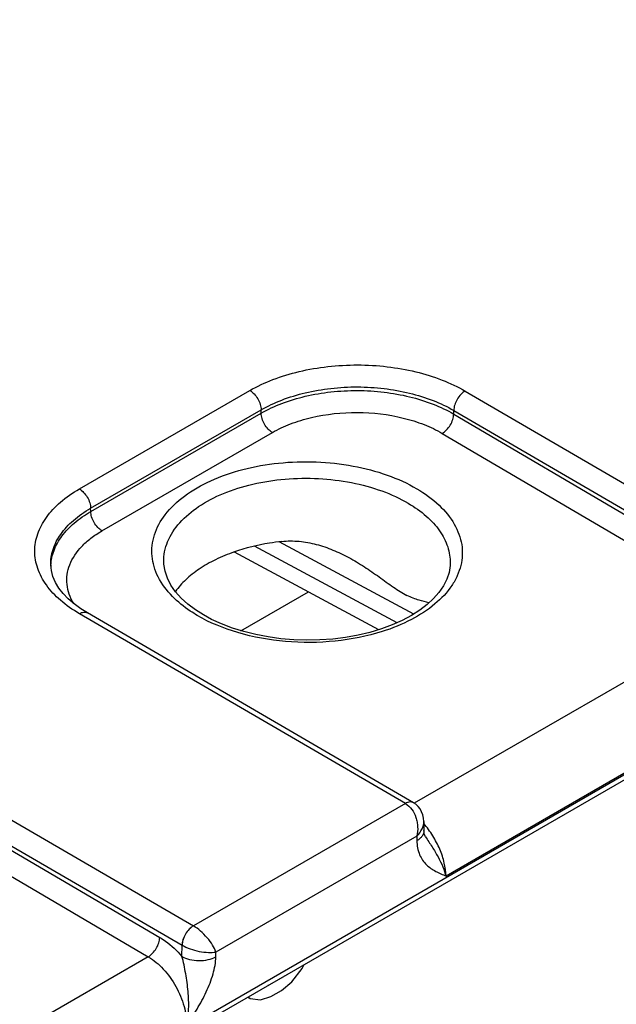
# Model space of a CAD drawing. Header units: inches. Extents: x 0 to 34, y 0 to 22.
# Tile 81 of 168: x 6.518 to 7.077, y 18.031 to 18.953. Entities that reach past the tile are written whole.
import ezdxf

# ---------------------------------------------------------------- set-up
doc = ezdxf.new("R2010")
doc.units = ezdxf.units.IN
doc.header["$LTSCALE"] = 1.87
doc.header["$MEASUREMENT"] = 0
doc.layers.get('0').update_dxf_attribs({"linetype": 'CONTINUOUS'})

msp = doc.modelspace()

# ---------------------------------------------------------------- linework, layer by layer
at = {"color": 7, "linetype": 'CONTINUOUS'}
for p, q in [((4.56377, 16.79056), (8.99215, 19.34746)), ((4.56081, 16.78404), (8.9892, 19.34093)), ((6.57411, 18.51334), (6.73368, 18.60548)), ((6.93518, 18.60496), (7.24035, 18.4272)), ((6.58466, 18.49521), (6.74424, 18.58735)), ((6.58476, 18.49217), (6.74424, 18.58425)), ((6.74424, 18.58425), (6.74424, 18.58735)), ((6.92453, 18.58344), (6.92453, 18.58683)), ((6.92453, 18.58683), (7.22968, 18.40908)), ((6.92453, 18.58344), (7.20881, 18.41638)), ((6.59527, 18.47407), (6.75476, 18.56615)), ((6.91383, 18.56534), (7.19811, 18.39828)), ((6.58476, 18.49217), (6.58466, 18.49521)), ((6.87143, 18.38797), (6.73806, 18.45969)), ((6.88705, 18.39613), (6.76118, 18.46381)), ((6.85445, 18.38151), (6.71918, 18.45425)), ((6.54734, 18.44181), (6.54734, 18.44182)), ((6.65314, 18.44495), (6.65314, 18.44496)), ((6.92123, 18.4435), (6.92123, 18.44348)), ((6.72536, 18.38052), (6.7885, 18.41698)), ((6.87934, 18.21875), (6.57412, 18.39649)), ((6.88682, 18.21951), (6.58162, 18.39724)), ((7.19811, 18.39828), (6.88759, 18.21899)), ((7.23408, 18.33369), (6.91729, 18.15078)), ((6.37568, 18.28192), (6.68085, 18.10415)), ((6.36503, 18.26379), (6.67018, 18.08603)), ((6.36503, 18.26039), (6.64931, 18.09334)), ((6.35433, 18.24229), (6.63861, 18.07523)), ((6.87934, 18.21875), (6.68085, 18.10415)), ((6.89649, 18.20201), (6.89662, 18.19341)), ((6.88997, 18.18823), (6.7019, 18.07964)), ((6.88997, 18.18823), (6.89003, 18.18388)), ((6.89797, 18.18766), (6.89798, 18.18766)), ((6.67002, 18.07554), (6.67018, 18.08603)), ((6.63861, 18.07523), (6.32809, 17.89594)), ((6.70184, 18.07522), (6.7019, 18.07964)), ((6.77298, 18.05173), (6.78277, 18.06431)), ((6.78277, 18.06431), (6.78446, 18.06794)), ((6.76515, 18.05644), (6.75145, 18.04853)), ((6.76485, 18.05662), (6.76515, 18.05644)), ((6.76604, 18.0573), (6.76515, 18.05644)), ((6.75145, 18.04853), (6.75056, 18.04837)), ((6.75115, 18.04871), (6.75145, 18.04853)), ((6.76319, 18.04377), (6.77298, 18.05173)), ((6.73153, 18.03738), (6.73383, 18.03605)), ((6.73214, 18.03773), (6.73383, 18.03605)), ((6.73383, 18.03605), (6.74362, 18.03478)), ((6.74362, 18.03478), (6.75341, 18.03812)), ((6.75341, 18.03812), (6.76319, 18.04377))]:
    msp.add_line(p, q, dxfattribs=at)
for points in [[(6.58162, 18.39724), (6.57544, 18.40111), (6.56917, 18.40569), (6.56366, 18.41046), (6.55891, 18.41541), (6.55493, 18.42053), (6.55173, 18.42581), (6.54937, 18.43123), (6.54788, 18.43681), (6.54734, 18.44182)], [(6.66416, 18.4171), (6.65983, 18.4233), (6.65654, 18.42969), (6.65432, 18.43624), (6.65323, 18.44294), (6.65314, 18.44496)], [(6.92123, 18.4435), (6.92115, 18.44162), (6.92012, 18.43507), (6.918, 18.42867), (6.91485, 18.42243), (6.9107, 18.41639), (6.90561, 18.41058), (6.89958, 18.40501), (6.89265, 18.3997), (6.88485, 18.39473), (6.87625, 18.39013), (6.86687, 18.38594), (6.8568, 18.38222)], [(6.69014, 18.3954), (6.68291, 18.4), (6.67572, 18.40543), (6.66946, 18.41114), (6.66416, 18.4171)], [(6.8568, 18.38222), (6.84613, 18.379), (6.83495, 18.37634), (6.82335, 18.37425), (6.81143, 18.37276), (6.79929, 18.37189), (6.78705, 18.37165), (6.77481, 18.37203), (6.76267, 18.37305), (6.75076, 18.37468), (6.73916, 18.3769), (6.72799, 18.3797), (6.71733, 18.38304), (6.70728, 18.38688), (6.69791, 18.39118), (6.69014, 18.3954)], [(6.89649, 18.20201), (6.89627, 18.20492), (6.89559, 18.20812), (6.89449, 18.21104), (6.89301, 18.21367), (6.8912, 18.21598), (6.88909, 18.21796), (6.88689, 18.21947)], [(6.89798, 18.18766), (6.89769, 18.18815), (6.89732, 18.18899), (6.89699, 18.19014), (6.89673, 18.19166), (6.89662, 18.19341)]]:
    msp.add_lwpolyline(points, dxfattribs=at)
for centre, radius, start, end in [((6.59062, 18.43981), 0.04319, 177.33058, 179.16895), ((6.68098, 18.10469), 0.02156, 239.92522, 240.1386)]:
    msp.add_arc(centre, radius, start, end, dxfattribs=at)
for points, knots in [([(6.73368, 18.60548), (6.74058, 18.60946), (6.75566, 18.61648), (6.78022, 18.62392), (6.80682, 18.62846), (6.83444, 18.62995), (6.86206, 18.62832), (6.88865, 18.62364), (6.91321, 18.61607), (6.92829, 18.60898), (6.93518, 18.60496)], [0, 0, 0, 0, 0.1141, 0.237195, 0.366768, 0.499736, 0.63274, 0.762419, 0.885682, 1, 1, 1, 1]), ([(6.74424, 18.58735), (6.75041, 18.59093), (6.7639, 18.59723), (6.78588, 18.60391), (6.80968, 18.60799), (6.83439, 18.60932), (6.85911, 18.60785), (6.8829, 18.60363), (6.90488, 18.59682), (6.91836, 18.59045), (6.92453, 18.58683)], [0, 0, 0, 0, 0.114145, 0.237238, 0.36678, 0.499705, 0.63267, 0.762331, 0.885612, 1, 1, 1, 1]), ([(6.73368, 18.60548), (6.73517, 18.60462), (6.73797, 18.60225), (6.74127, 18.59778), (6.74354, 18.5927), (6.74422, 18.58908), (6.74424, 18.58735)], [0, 0, 0, 0, 0.236976, 0.499189, 0.761843, 1, 1, 1, 1]), ([(6.74424, 18.58425), (6.75041, 18.5878), (6.76391, 18.59405), (6.78589, 18.60066), (6.80968, 18.60468), (6.8344, 18.60595), (6.85911, 18.60445), (6.8829, 18.60021), (6.90487, 18.59341), (6.91836, 18.58704), (6.92453, 18.58344)], [0, 0, 0, 0, 0.114008, 0.237036, 0.366572, 0.499533, 0.632558, 0.762282, 0.885608, 1, 1, 1, 1]), ([(6.93518, 18.60496), (6.93369, 18.60411), (6.93087, 18.60174), (6.92755, 18.59727), (6.92526, 18.59219), (6.92456, 18.58856), (6.92453, 18.58684)], [0, 0, 0, 0, 0.236844, 0.499187, 0.761971, 1, 1, 1, 1]), ([(6.75476, 18.56615), (6.75328, 18.56702), (6.75048, 18.56939), (6.7472, 18.57386), (6.74494, 18.57893), (6.74427, 18.58254), (6.74424, 18.58426)], [0, 0, 0, 0, 0.237244, 0.499463, 0.761973, 1, 1, 1, 1]), ([(6.75476, 18.56615), (6.7602, 18.5693), (6.77211, 18.57483), (6.7985, 18.58278), (6.83432, 18.58653), (6.87012, 18.58241), (6.89649, 18.57419), (6.90839, 18.56853), (6.91383, 18.56534)], [0, 0, 0, 0, 0.114151, 0.23728, 0.499471, 0.761948, 0.885415, 1, 1, 1, 1]), ([(6.91383, 18.56534), (6.91532, 18.5662), (6.91814, 18.56856), (6.92147, 18.57302), (6.92378, 18.5781), (6.92449, 18.58172), (6.92453, 18.58344)], [0, 0, 0, 0, 0.236981, 0.49946, 0.762231, 1, 1, 1, 1]), ([(6.65437, 18.48907), (6.65944, 18.49573), (6.67271, 18.50816), (6.69767, 18.52228), (6.72761, 18.53253), (6.76087, 18.53835), (6.79561, 18.53943), (6.82988, 18.53571), (6.86175, 18.5274), (6.88124, 18.51864), (6.89, 18.5135)], [0, 0, 0, 0, 0.099166, 0.212253, 0.337842, 0.472367, 0.611021, 0.748489, 0.879599, 1, 1, 1, 1]), ([(6.6681, 18.48172), (6.67324, 18.48748), (6.68607, 18.49812), (6.70938, 18.5101), (6.73677, 18.51862), (6.7668, 18.52324), (6.79791, 18.52372), (6.82846, 18.52004), (6.85682, 18.5124), (6.87416, 18.50452), (6.88198, 18.49992)], [0, 0, 0, 0, 0.101605, 0.216519, 0.342927, 0.477267, 0.614954, 0.751029, 0.88071, 1, 1, 1, 1]), ([(6.57412, 18.39649), (6.56786, 18.40014), (6.55651, 18.40802), (6.54296, 18.42236), (6.53438, 18.43821), (6.53141, 18.45502), (6.53437, 18.47181), (6.54295, 18.48763), (6.5565, 18.50191), (6.56785, 18.50973), (6.57411, 18.51334)], [0, 0, 0, 0, 0.144884, 0.274626, 0.39142, 0.500515, 0.609515, 0.726059, 0.855466, 1, 1, 1, 1]), ([(6.57411, 18.51334), (6.57559, 18.51248), (6.5784, 18.51011), (6.58169, 18.50564), (6.58396, 18.50056), (6.58464, 18.49694), (6.58466, 18.49521)], [0, 0, 0, 0, 0.236976, 0.499189, 0.761843, 1, 1, 1, 1]), ([(6.89, 18.5135), (6.89745, 18.50912), (6.91074, 18.49958), (6.92354, 18.4842), (6.9297, 18.4711), (6.93226, 18.46129), (6.93285, 18.45136), (6.93143, 18.44147), (6.92805, 18.43179), (6.92081, 18.41894), (6.90676, 18.40412), (6.8844, 18.38975), (6.86699, 18.38275), (6.85762, 18.37977)], [0, 0, 0, 0, 0.137269, 0.257867, 0.313161, 0.366167, 0.418075, 0.470215, 0.523883, 0.580194, 0.703506, 0.843713, 1, 1, 1, 1]), ([(6.88198, 18.49992), (6.88795, 18.4964), (6.89878, 18.4888), (6.91163, 18.47495), (6.91963, 18.45966), (6.92134, 18.44873), (6.92123, 18.4435)], [0, 0, 0, 0, 0.289471, 0.548546, 0.781743, 1, 1, 1, 1]), ([(6.54734, 18.44182), (6.54719, 18.44679), (6.54874, 18.45718), (6.55633, 18.47171), (6.5686, 18.4848), (6.57895, 18.49193), (6.58466, 18.49521)], [0, 0, 0, 0, 0.218502, 0.451379, 0.710202, 1, 1, 1, 1]), ([(6.54747, 18.44182), (6.54769, 18.44656), (6.54983, 18.45636), (6.55759, 18.46994), (6.56949, 18.48225), (6.57934, 18.48903), (6.58476, 18.49217)], [0, 0, 0, 0, 0.218431, 0.452595, 0.71182, 1, 1, 1, 1]), ([(6.59527, 18.47407), (6.59379, 18.47493), (6.59099, 18.4773), (6.58772, 18.48177), (6.58546, 18.48684), (6.58478, 18.49045), (6.58476, 18.49217)], [0, 0, 0, 0, 0.237244, 0.499463, 0.761973, 1, 1, 1, 1]), ([(6.6612, 18.41271), (6.65593, 18.41809), (6.64913, 18.42705), (6.64375, 18.44042), (6.64181, 18.45042), (6.64193, 18.46049), (6.64485, 18.47402), (6.65005, 18.48342), (6.65437, 18.48907)], [0, 0, 0, 0, 0.268066, 0.391437, 0.510397, 0.627858, 0.746926, 1, 1, 1, 1]), ([(6.65314, 18.44496), (6.65307, 18.44815), (6.65363, 18.45464), (6.65754, 18.46765), (6.66341, 18.47646), (6.6681, 18.48172)], [0, 0, 0, 0, 0.236259, 0.478277, 1, 1, 1, 1]), ([(6.56888, 18.40586), (6.56716, 18.40867), (6.56432, 18.41449), (6.56216, 18.42383), (6.56232, 18.43328), (6.5657, 18.446), (6.57381, 18.45772), (6.58495, 18.46756), (6.59166, 18.47199), (6.59527, 18.47407)], [0, 0, 0, 0, 0.119815, 0.233742, 0.345688, 0.459924, 0.708518, 0.848618, 1, 1, 1, 1]), ([(6.76359, 18.46415), (6.75971, 18.46371), (6.74466, 18.46163), (6.72982, 18.45798), (6.71917, 18.45427)], [0, 0, 0, 0, 0.257547, 1, 1, 1, 1]), ([(6.76359, 18.46415), (6.76898, 18.46476), (6.77992, 18.46476), (6.79603, 18.46175), (6.81156, 18.45642), (6.82143, 18.45168), (6.82626, 18.44909)], [0, 0, 0, 0, 0.248677, 0.49821, 0.748775, 1, 1, 1, 1]), ([(6.71917, 18.45427), (6.71319, 18.45218), (6.70187, 18.44755), (6.68652, 18.43888), (6.67375, 18.42891), (6.66685, 18.42121), (6.66403, 18.41722)], [0, 0, 0, 0, 0.281733, 0.543213, 0.782538, 1, 1, 1, 1]), ([(6.82626, 18.44909), (6.83124, 18.44641), (6.84091, 18.44059), (6.85465, 18.43103), (6.86752, 18.42153), (6.87628, 18.41586), (6.88069, 18.41363)], [0, 0, 0, 0, 0.261087, 0.520169, 0.77201, 1, 1, 1, 1]), ([(6.90133, 18.40657), (6.89824, 18.40738), (6.89328, 18.4086), (6.88637, 18.41096), (6.88263, 18.41264), (6.88069, 18.41363)], [0, 0, 0, 0, 0.438311, 0.700525, 1, 1, 1, 1]), ([(6.68451, 18.39485), (6.68228, 18.39616), (6.67397, 18.40136), (6.66625, 18.40755), (6.6612, 18.41271)], [0, 0, 0, 0, 0.263736, 1, 1, 1, 1]), ([(6.57412, 18.39649), (6.57478, 18.39688), (6.57609, 18.3975), (6.57811, 18.39799), (6.57999, 18.39794), (6.58113, 18.39752), (6.58162, 18.39724)], [0, 0, 0, 0, 0.290323, 0.549714, 0.782684, 1, 1, 1, 1]), ([(6.85762, 18.37977), (6.84337, 18.37525), (6.81318, 18.36933), (6.76731, 18.36902), (6.72336, 18.37691), (6.69634, 18.3879), (6.68451, 18.39485)], [0, 0, 0, 0, 0.251929, 0.514109, 0.768822, 1, 1, 1, 1]), ([(6.88682, 18.21951), (6.88633, 18.2198), (6.88519, 18.22021), (6.8833, 18.22026), (6.88129, 18.21977), (6.87998, 18.21915), (6.87932, 18.21877)], [0, 0, 0, 0, 0.217316, 0.450286, 0.709676, 1, 1, 1, 1]), ([(6.88689, 18.21947), (6.8864, 18.21976), (6.88525, 18.22018), (6.88335, 18.22024), (6.88133, 18.21976), (6.88, 18.21913), (6.87934, 18.21875)], [0, 0, 0, 0, 0.217522, 0.450595, 0.709926, 1, 1, 1, 1]), ([(6.87934, 18.21875), (6.88403, 18.21601), (6.88825, 18.20951), (6.89034, 18.20138), (6.89103, 18.1955), (6.89066, 18.19104), (6.88997, 18.18823)], [0, 0, 0, 0, 0.479289, 0.611923, 0.744389, 1, 1, 1, 1]), ([(6.88997, 18.18823), (6.89193, 18.19015), (6.89516, 18.19434), (6.89653, 18.19957), (6.89649, 18.20201)], [0, 0, 0, 0, 0.52929, 1, 1, 1, 1]), ([(6.89662, 18.19341), (6.89664, 18.19253), (6.89634, 18.19069), (6.895, 18.18811), (6.89285, 18.18577), (6.89103, 18.18448), (6.89003, 18.18388)], [0, 0, 0, 0, 0.21857, 0.452166, 0.711185, 1, 1, 1, 1]), ([(6.91729, 18.15078), (6.91721, 18.15489), (6.91598, 18.16351), (6.91172, 18.17624), (6.90524, 18.1887), (6.89963, 18.19637), (6.89654, 18.19995)], [0, 0, 0, 0, 0.226977, 0.477051, 0.739066, 1, 1, 1, 1]), ([(6.89003, 18.18388), (6.8901, 18.17942), (6.89124, 18.17289), (6.8952, 18.16559), (6.89997, 18.15995), (6.90748, 18.15489), (6.91403, 18.15216), (6.91729, 18.15078)], [0, 0, 0, 0, 0.290805, 0.418063, 0.537966, 0.768912, 1, 1, 1, 1]), ([(6.89798, 18.18766), (6.90005, 18.18448), (6.90422, 18.17832), (6.90984, 18.16902), (6.9143, 18.15989), (6.91648, 18.15375), (6.91729, 18.15078)], [0, 0, 0, 0, 0.272107, 0.534098, 0.778987, 1, 1, 1, 1]), ([(6.68083, 18.10416), (6.67934, 18.1033), (6.67652, 18.10094), (6.6732, 18.09647), (6.67091, 18.09139), (6.67021, 18.08776), (6.67018, 18.08603)], [0, 0, 0, 0, 0.236844, 0.499187, 0.761971, 1, 1, 1, 1]), ([(6.68085, 18.10415), (6.67937, 18.10329), (6.67656, 18.10092), (6.67326, 18.09643), (6.67097, 18.09135), (6.67028, 18.08772), (6.67025, 18.08599)], [0, 0, 0, 0, 0.23658, 0.498909, 0.76183, 1, 1, 1, 1]), ([(6.7019, 18.07964), (6.70113, 18.08189), (6.69874, 18.08657), (6.69384, 18.09318), (6.68782, 18.09931), (6.68321, 18.10278), (6.68085, 18.10415)], [0, 0, 0, 0, 0.216799, 0.47672, 0.750266, 1, 1, 1, 1]), ([(6.63861, 18.07523), (6.6401, 18.07609), (6.64293, 18.07845), (6.64625, 18.08292), (6.64856, 18.08799), (6.64927, 18.09161), (6.64931, 18.09334)], [0, 0, 0, 0, 0.236981, 0.49946, 0.762231, 1, 1, 1, 1]), ([(6.64931, 18.09334), (6.65116, 18.09225), (6.65879, 18.08723), (6.66547, 18.08084), (6.67002, 18.07554)], [0, 0, 0, 0, 0.234431, 1, 1, 1, 1]), ([(6.67025, 18.08599), (6.67262, 18.08463), (6.67791, 18.08236), (6.6862, 18.08013), (6.69435, 18.07908), (6.69958, 18.07924), (6.7019, 18.07964)], [0, 0, 0, 0, 0.250301, 0.524327, 0.784175, 1, 1, 1, 1]), ([(6.63861, 18.07523), (6.64384, 18.07216), (6.65369, 18.06372), (6.66506, 18.04772), (6.67268, 18.0296), (6.6747, 18.01674), (6.67458, 18.01064)], [0, 0, 0, 0, 0.237053, 0.499139, 0.761692, 1, 1, 1, 1]), ([(6.67458, 18.01064), (6.67565, 18.0158), (6.67679, 18.02656), (6.67608, 18.0429), (6.67419, 18.05664), (6.67214, 18.06754), (6.67083, 18.07292), (6.67002, 18.07554)], [0, 0, 0, 0, 0.240925, 0.492181, 0.747196, 0.874582, 1, 1, 1, 1]), ([(6.67002, 18.07554), (6.67228, 18.07423), (6.67753, 18.07231), (6.68592, 18.07133), (6.69431, 18.07214), (6.69957, 18.07395), (6.70184, 18.07522)], [0, 0, 0, 0, 0.237771, 0.501106, 0.76384, 1, 1, 1, 1]), ([(6.67458, 18.01064), (6.67786, 18.01581), (6.68441, 18.02613), (6.69317, 18.0421), (6.69963, 18.05842), (6.70176, 18.06978), (6.70184, 18.07522)], [0, 0, 0, 0, 0.258878, 0.517525, 0.769703, 1, 1, 1, 1])]:
    msp.add_open_spline(points, degree=3, knots=knots, dxfattribs=at)

doc.saveas('drawing.dxf')
